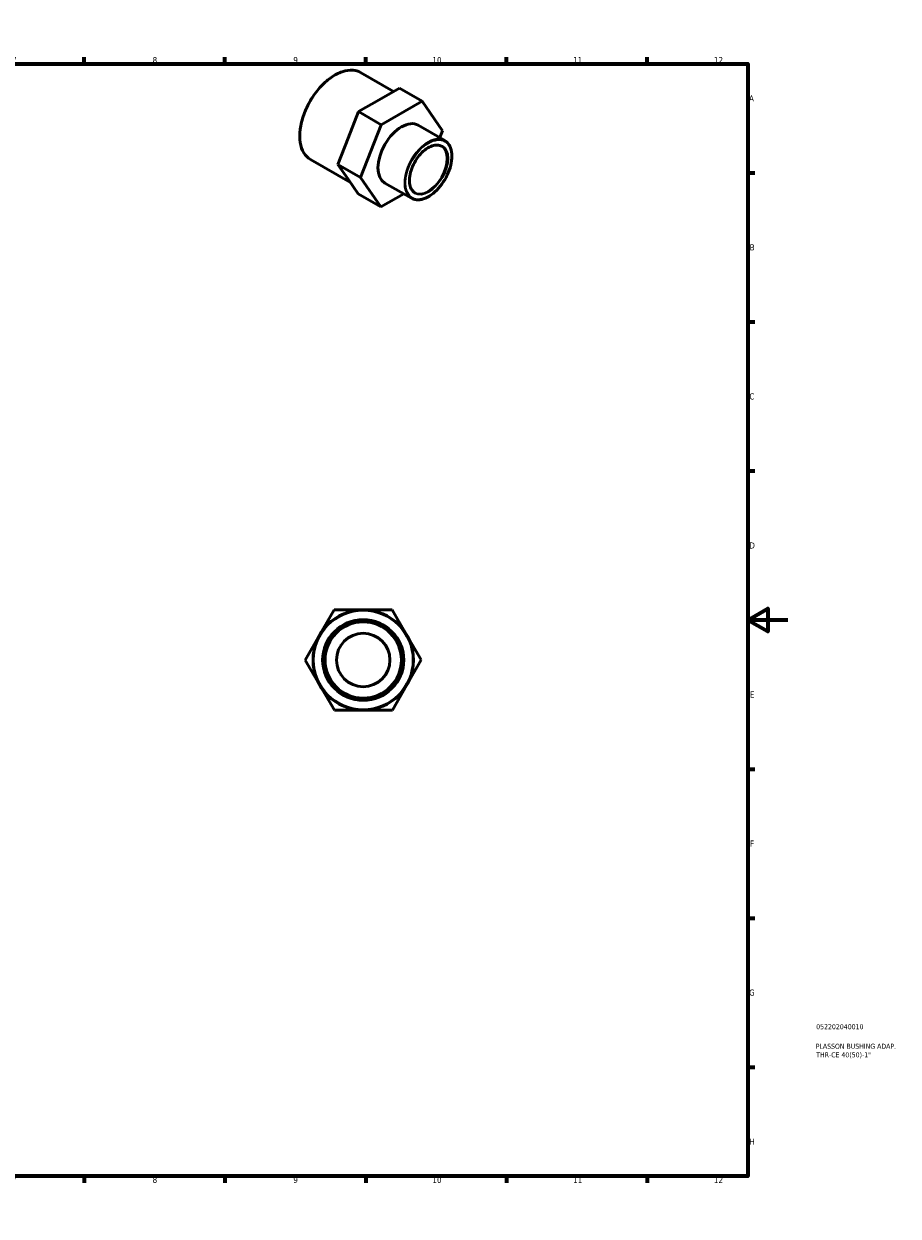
# Model space of a CAD drawing. Header units: millimetres. Extents: x 0 to 896, y 0 to 594.
# Tile 3 of 3: x 461 to 896, y 0 to 594. Entities that reach past the tile are written whole.
import ezdxf

# ---------------------------------------------------------------- set-up
doc = ezdxf.new("R2010")
doc.units = ezdxf.units.MM
for name, color, linetype, lineweight in [('Border (ANSI)', 7, 'Continuous', 70), ('Title (ISO)', 7, 'Continuous', 50), ('Visible (ANSI)', 7, 'Continuous', 50), ('Visible Narrow (ANSI)', 7, 'Continuous', 35)]:
    doc.layers.add(name, color=color, linetype=linetype, lineweight=lineweight)
doc.styles.add('Note Text (ANSI)', font='tahoma.ttf')
doc.styles.add('Note Text (ISO)', font='tahoma.ttf')

# ---------------------------------------------------------------- blocks, each defined once
blk = doc.blocks.new('Borders Default Border')
at = {"layer": 'Border (ANSI)'}
for p, q in [((70.08, 574), (70.08, 577.45)), ((140.17, 574), (140.17, 577.45)), ((210.25, 574), (210.25, 577.45)), ((280.33, 574), (280.33, 577.45)), ((350.42, 574), (350.42, 577.45)), ((490.58, 574), (490.58, 577.45)), ((560.67, 574), (560.67, 577.45)), ((630.75, 574), (630.75, 577.45)), ((700.83, 574), (700.83, 577.45)), ((770.92, 574), (770.92, 577.45)), ((20, 519.75), (16.55, 519.75)), ((821, 519.75), (824.45, 519.75)), ((20, 445.5), (16.55, 445.5)), ((821, 445.5), (824.45, 445.5)), ((20, 371.25), (16.55, 371.25)), ((821, 371.25), (824.45, 371.25)), ((20, 222.75), (16.55, 222.75)), ((821, 222.75), (824.45, 222.75)), ((20, 148.5), (16.55, 148.5)), ((821, 148.5), (824.45, 148.5)), ((20, 74.25), (16.55, 74.25)), ((821, 74.25), (824.45, 74.25)), ((70.08, 20), (70.08, 16.55)), ((140.17, 20), (140.17, 16.55)), ((210.25, 20), (210.25, 16.55)), ((280.33, 20), (280.33, 16.55)), ((350.42, 20), (350.42, 16.55)), ((490.58, 20), (490.58, 16.55)), ((560.67, 20), (560.67, 16.55)), ((630.75, 20), (630.75, 16.55)), ((700.83, 20), (700.83, 16.55)), ((770.92, 20), (770.92, 16.55))]:
    blk.add_line(p, q, dxfattribs=at)
at = {"layer": 'Border (ANSI)', "flags": 128}
for points in [[(420.5, 594), (420.5, 574), (414.73, 584), (426.27, 584), (420.5, 574)], [(20, 20), (20, 574), (821, 574), (821, 20), (20, 20)], [(0, 297), (20, 297), (10, 302.77), (10, 291.23), (20, 297)], [(841, 297), (821, 297), (831, 302.77), (831, 291.23), (821, 297)], [(420.5, 0), (420.5, 20), (414.73, 10), (426.27, 10), (420.5, 20)]]:
    blk.add_lwpolyline(points, dxfattribs=at)
at = {"layer": 'Border (ANSI)', "attachment_point": 7, "style": 'Note Text (ANSI)'}
for s, insert, char_height in [('1', (34.35, 574.4), 3.05), ('2', (104.2, 574.4), 3.05), ('3', (174.26, 574.34), 3.05), ('4', (244.23, 574.4), 3.05), ('5', (314.48, 574.34), 3.05), ('6', (384.49, 574.34), 3.05), ('7', (454.6, 574.4), 3.05), ('8', (524.63, 574.33), 3.05), ('9', (594.7, 574.34), 3.05), ('10', (663.96, 574.34), 3.048), ('11', (734.04, 574.4), 3.048), ('12', (804.13, 574.4), 3.048), ('A', (16.78, 555.35), 3.05), ('A', (821.63, 555.35), 3.05), ('B', (17.15, 481.1), 3.05), ('B', (821.99, 481.1), 3.05), ('C', (16.95, 406.8), 3.05), ('C', (821.8, 406.8), 3.05), ('D', (16.96, 332.6), 3.05), ('D', (821.81, 332.6), 3.05), ('E', (17.21, 258.35), 3.05), ('E', (822.05, 258.35), 3.05), ('F', (17.29, 184.1), 3.05), ('F', (822.14, 184.1), 3.05), ('G', (16.81, 109.79), 3.05), ('G', (821.66, 109.79), 3.05), ('H', (16.97, 35.6), 3.05), ('H', (821.81, 35.6), 3.05), ('1', (34.35, 16.55), 3.05), ('2', (104.2, 16.55), 3.05), ('3', (174.26, 16.49), 3.05), ('4', (244.23, 16.55), 3.05), ('5', (314.48, 16.49), 3.05), ('6', (384.49, 16.49), 3.05), ('7', (454.6, 16.55), 3.05), ('8', (524.63, 16.48), 3.05), ('9', (594.7, 16.49), 3.05), ('10', (663.96, 16.49), 3.048), ('11', (734.04, 16.55), 3.048), ('12', (804.13, 16.55), 3.048)]:
    blk.add_mtext(s, dxfattribs=dict(at, insert=insert, char_height=char_height))
blk = doc.blocks.new('Title Blocks ISO')
at = {"layer": 'Title (ISO)', "color": 232, "true_color": 0xca0064, "style": 'Note Text (ISO)'}
for tag, p in [('PART_NUMBER_001', (34.08, 73.13)), ('DESCRIPTION_001', (33.84, 63.4)), ('DESCRIPTION_002', (34.09, 59.12))]:
    blk.add_attdef(tag, p, '', height=2.5, dxfattribs=at)

msp = doc.modelspace()

# ---------------------------------------------------------------- linework, layer by layer
at = {"layer": 'Visible (ANSI)'}
for p, q in [((644.649, 560.247), (628.159, 569.743)), ((647.591, 561.928), (637.385, 556.094)), ((647.591, 561.928), (658.905, 555.413)), ((637.385, 556.094), (627.179, 550.26)), ((638.492, 543.744), (658.905, 555.413)), ((658.905, 555.413), (669.046, 540.772)), ((627.179, 550.26), (622.043, 537.105)), ((627.179, 550.26), (638.492, 543.744)), ((628.222, 517.434), (638.492, 543.744)), ((670.082, 535.936), (656.93, 543.51)), ((669.046, 540.772), (667.695, 537.31)), ((622.043, 537.105), (616.908, 523.95)), ((623.16, 514.924), (603.207, 526.414)), ((616.908, 523.95), (628.222, 517.434)), ((616.908, 523.95), (621.979, 516.629)), ((638.363, 502.793), (628.222, 517.434)), ((621.979, 516.629), (627.05, 509.308)), ((653.49, 507.123), (640.338, 514.697)), ((627.05, 509.308), (638.363, 502.793)), ((649.728, 509.289), (638.363, 502.793)), ((607.823, 289.485), (614.994, 302.011)), ((614.994, 302.011), (629.428, 302.064)), ((629.428, 302.064), (643.861, 302.116)), ((643.861, 302.116), (651.124, 289.643)), ((600.651, 276.959), (607.823, 289.485)), ((651.124, 289.643), (658.386, 277.169)), ((607.914, 264.485), (600.651, 276.959)), ((658.386, 277.169), (651.215, 264.643)), ((615.176, 252.011), (607.914, 264.485)), ((651.215, 264.643), (644.044, 252.117)), ((629.61, 252.064), (615.176, 252.011)), ((644.044, 252.117), (629.61, 252.064))]:
    msp.add_line(p, q, dxfattribs=at)
for radius in [25, 20, 19, 13.3]:
    msp.add_circle((629.519, 277.064), radius, dxfattribs=at)
msp.add_ellipse((648.634, 529.103), major_axis=(-8.296, -14.407), ratio=0.5780931, start_param=3.1415927, end_param=6.2831853, dxfattribs=at)
for points, knots in [([(603.207, 526.414), (601.871, 527.183), (600.745, 528.314), (599.013, 531.192), (598.415, 532.949), (597.811, 536.924), (597.814, 539.15), (598.425, 543.827), (599.034, 546.278), (600.793, 551.156), (601.943, 553.581), (604.665, 558.165), (606.237, 560.322), (609.649, 564.154), (611.488, 565.828), (615.255, 568.521), (617.182, 569.54), (620.931, 570.807), (622.754, 571.058), (625.785, 570.775), (627.044, 570.385), (628.159, 569.743)], [3.9250571, 3.9250571, 3.9250571, 3.9250571, 4.2352507, 4.2352507, 4.5521037, 4.5521037, 4.874336, 4.874336, 5.1969558, 5.1969558, 5.5191213, 5.5191213, 5.8411157, 5.8411157, 6.1633365, 6.1633365, 6.4860086, 6.4860086, 6.8079005, 6.8079005, 7.0666498, 7.0666498, 7.0666498, 7.0666498]), ([(670.082, 535.936), (670.971, 535.424), (671.721, 534.675), (672.884, 532.773), (673.288, 531.61), (673.707, 528.974), (673.712, 527.493), (673.318, 524.38), (672.918, 522.748), (671.756, 519.501), (670.995, 517.887), (669.191, 514.836), (668.147, 513.4), (665.879, 510.847), (664.655, 509.73), (662.143, 507.931), (660.855, 507.25), (658.344, 506.402), (657.12, 506.235), (655.084, 506.429), (654.239, 506.692), (653.49, 507.123)], [0.7834645, 0.7834645, 0.7834645, 0.7834645, 1.0890026, 1.0890026, 1.404016, 1.404016, 1.7272737, 1.7272737, 2.0512356, 2.0512356, 2.3745167, 2.3745167, 2.6975329, 2.6975329, 3.0208863, 3.0208863, 3.3449129, 3.3449129, 3.6677011, 3.6677011, 3.9250571, 3.9250571, 3.9250571, 3.9250571]), ([(655.149, 510.004), (654.438, 510.414), (653.845, 511.034), (652.978, 512.628), (652.693, 513.582), (652.45, 515.72), (652.483, 516.897), (652.863, 519.371), (653.209, 520.668), (654.182, 523.251), (654.81, 524.536), (656.283, 526.962), (657.128, 528.101), (658.948, 530.116), (659.922, 530.991), (661.892, 532.388), (662.888, 532.911), (664.8, 533.563), (665.713, 533.691), (667.233, 533.568), (667.865, 533.376), (668.423, 533.054)], [3.9250571, 3.9250571, 3.9250571, 3.9250571, 4.2657604, 4.2657604, 4.5894917, 4.5894917, 4.9047661, 4.9047661, 5.2200173, 5.2200173, 5.5361157, 5.5361157, 5.852483, 5.852483, 6.1684027, 6.1684027, 6.483442, 6.483442, 6.799519, 6.799519, 7.0666498, 7.0666498, 7.0666498, 7.0666498])]:
    msp.add_open_spline(points, degree=3, knots=knots, dxfattribs=at)
at = {"layer": 'Visible Narrow (ANSI)'}
for radius in [24.6, 20.4]:
    msp.add_circle((629.519, 277.064), radius, dxfattribs=at)
for centre, major_axis, start_param, end_param in [((615.683, 548.078), (-12.476, -21.665), 3.1415927, 6.2831853), ((661.786, 521.529), (8.296, 14.407), 0, 3.1415927), ((661.786, 521.529), (6.637, 11.525), 3.1415927, 6.2831853)]:
    msp.add_ellipse(centre, major_axis=major_axis, ratio=0.5780931, start_param=start_param, end_param=end_param, dxfattribs=at)
for major_axis in [(-8.097, -14.06), (-6.837, -11.872)]:
    msp.add_ellipse((662.069, 521.366), major_axis=major_axis, ratio=0.5780931, dxfattribs=at)

# ---------------------------------------------------------------- block references
msp.add_blockref('Borders Default Border', (0, 0))
msp.add_blockref('Title Blocks ISO', (821, 20)).add_auto_attribs({'PART_NUMBER_001': '052202040010', 'DESCRIPTION_001': 'PLASSON BUSHING ADAP.', 'DESCRIPTION_002': 'THR-CE 40(50)-1"'})

doc.saveas('drawing.dxf')
